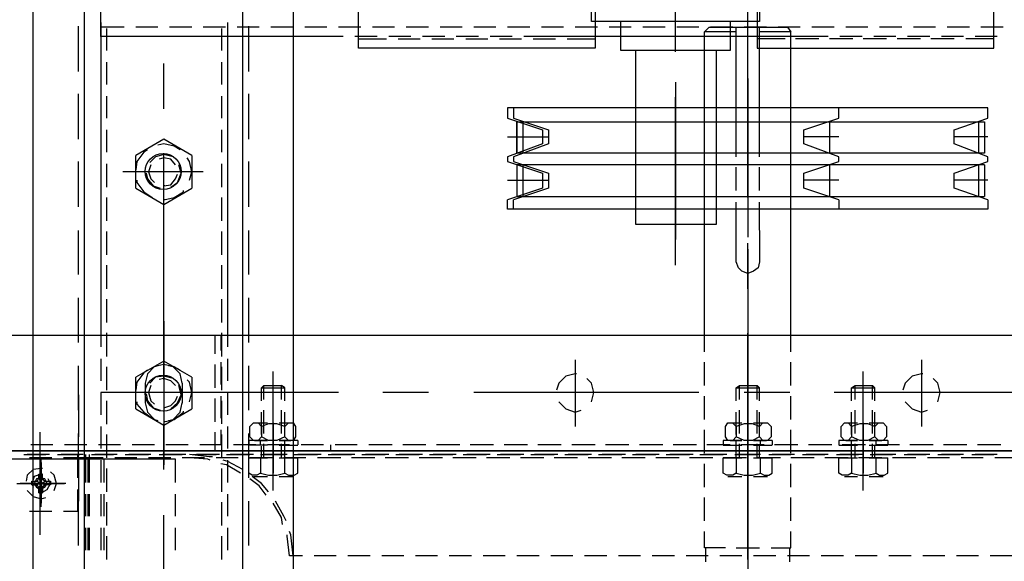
# Model space of a CAD drawing. Header units: millimetres. Extents: x -1469 to 52323, y -1368 to 13830.
# Tile 56 of 85: x 15043 to 15306, y 7858 to 8003. Entities that reach past the tile are written whole.
import ezdxf

# ---------------------------------------------------------------- set-up
doc = ezdxf.new("R2010")
doc.units = ezdxf.units.MM
doc.layers.add('A-CEILING-01', color=7, linetype='Continuous', lineweight=5, true_color=0xd56ca8)
doc.layers.add('A-CEILING-05', color=7, linetype='Continuous', lineweight=5, true_color=0x139b48)
doc.layers.add('ACMV-EQP-CHW', color=30, linetype='Continuous', true_color=0xff7f00)
doc.layers.add('RCP LAYOUT', color=9, linetype='Continuous', true_color=0x808080)

# ---------------------------------------------------------------- blocks, each defined once
blk = doc.blocks.new('A$C256bf26b')
at = {"layer": 'A-CEILING-01', "true_color": 0x808080}
h = blk.add_hatch(dxfattribs=at)
h.set_pattern_fill('ANSI37', color=8, scale=2000)
h.set_pattern_definition([(45, (0, 0), (-176.7767, 176.7767), []), (135, (0, 0), (-176.7767, -176.7767), [])])
edge = h.paths.add_edge_path()
edge.add_line((17350, 13380), (12020, 13380))
edge.add_line((12020, 13380), (12020, 13280))
edge.add_line((12020, 13280), (11820, 13280))
edge.add_line((11820, 13280), (11820, 13380))
edge.add_line((11820, 13380), (6090, 13380))
edge.add_line((6090, 13380), (6090, 13280))
edge.add_line((6090, 13280), (5890, 13280))
edge.add_line((5890, 13280), (5890, 13380))
edge.add_line((5890, 13380), (350, 13380))
edge.add_line((350, 13380), (200, 13380))
edge.add_line((200, 13380), (200, 4520))
edge.add_line((200, 4520), (650, 4520))
edge.add_line((650, 4520), (650, 4220))
edge.add_line((650, 4220), (200, 4220))
edge.add_line((200, 4220), (200, 3270))
edge.add_line((200, 3270), (3945, 3270))
edge.add_line((3945, 3270), (3945, 3920))
edge.add_line((3945, 3920), (6135, 3920))
edge.add_line((6135, 3920), (6135, 3270))
edge.add_line((6135, 3270), (9805, 3270))
edge.add_line((9805, 3270), (9805, 3070))
edge.add_line((9805, 3070), (10125.7, 3070))
edge.add_line((10125.7, 3070), (10125.7, 3423))
edge.add_line((10125.7, 3423), (11242.06, 4539.36))
edge.add_line((11242.06, 4539.36), (10770.13, 5011.3))
edge.add_line((10770.13, 5011.3), (11904.42, 6145.58))
edge.add_line((11904.42, 6145.58), (14298.83, 8540))
edge.add_line((14298.83, 8540), (14450, 8540))
edge.add_line((14450, 8540), (14450, 9620))
edge.add_line((14450, 9620), (14450, 12330))
edge.add_arc((15200, 12330), 750, 90, 180, ccw=False)
edge.add_line((15200, 13080), (17350, 13080))
edge.add_line((17350, 13080), (17350, 13380))
h.paths.add_polyline_path([(5890.13, 11294.23), (6090.12, 11294.23), (6090.12, 11094.22), (5890.13, 11094.22)], flags=16)
h.paths.add_polyline_path([(5890.13, 9330), (6090.12, 9330), (6090.12, 9129.99), (5890.13, 9129.99)], flags=16)
h.paths.add_polyline_path([(5890, 8418.41), (6090, 8418.41), (6090, 8218.41), (5890, 8218.41)], flags=16)
h.paths.add_polyline_path([(5890, 6030), (6090, 6030), (6090, 5829.99), (5890, 5829.99)], flags=16)
h.paths.add_polyline_path([(11820, 8418.41), (12020, 8418.41), (12020, 8218.41), (11820, 8218.41)], flags=16)
h.paths.add_polyline_path([(11820, 9330), (12020, 9330), (12020, 9129.99), (11820, 9129.99)], flags=16)
h.paths.add_polyline_path([(11820.13, 11294.23), (12020.12, 11294.23), (12020.12, 11094.22), (11820.13, 11094.22)], flags=16)
at = {"layer": 'A-CEILING-05', "true_color": 0x808080}
h = blk.add_hatch(dxfattribs=at)
h.set_pattern_fill('_USER', color=8, scale=600, double=1, pattern_type=0)
h.set_pattern_definition([(0, (17230, 9520), (0, 600), []), (90, (17230, 9520), (-600, 4e-14), [])])
h.paths.add_polyline_path([(15490.92, 3520), (14590, 3520), (14590, 9520), (17230, 9520), (17230, 3520), (16390.92, 3520)])
blk = doc.blocks.new('AHU-5 TR-CARRIER')
at = {"layer": 'ACMV-EQP-CHW'}
for points in [[(507.35, 519.81), (507.35, 84.51)], [(538.23, 519.81), (538.23, 84.51)], [(538.23, 82.02), (538.23, 519.5)], [(522.64, 366.4), (522.64, 305.9)], [(540.09, 354.86), (540.09, 348.93)], [(566.29, 353.61), (566.29, 347.69)], [(425.02, 351.12), (425.02, 345.19)], [(536.65, 350.49), (536.65, 344.26)], [(241.98, 285.32), (430.64, 285.32), (430.64, 348.62), (241.98, 348.62)], [(427.52, 349.56), (427.52, 343.64)], [(428.14, 348.62), (428.14, 341.14)], [(539.16, 349.56), (539.16, 343.64)], [(539.16, 342.7), (539.16, 348.62)], [(471.18, 347.06), (468.05, 338.02), (464, 338.02), (460.89, 347.06), (459.65, 347.06), (456.21, 338.02), (452.47, 338.02), (449.35, 347.06), (446.55, 347.06), (446.55, 218.59), (449.35, 218.59), (452.47, 227.94), (456.21, 227.94), (459.65, 218.59), (460.89, 218.59), (464, 227.94), (468.05, 227.94), (471.18, 218.59)], [(458.7, 346.13), (458.7, 221.08), (450.29, 221.08), (450.29, 346.13)], [(450.29, 346.13), (458.7, 346.13)], [(454.33, 347.06), (454.33, 338.02)], [(461.82, 346.13), (461.82, 221.08), (470.24, 221.08), (470.24, 346.13)], [(461.82, 346.13), (470.24, 346.13)], [(465.88, 347.06), (465.88, 338.02)], [(473.67, 347.06), (473.67, 218.59), (471.18, 218.59)], [(471.18, 347.06), (473.67, 347.06)], [(540.09, 345.81), (540.09, 339.89)], [(450.29, 344.57), (458.7, 344.57)], [(461.82, 344.57), (470.24, 344.57)], [(566.29, 344.57), (566.29, 338.65)], [(425.02, 342.08), (425.02, 336.15)], [(427.52, 340.51), (427.52, 334.59)], [(536.65, 341.45), (536.65, 335.21)], [(539.16, 340.51), (539.16, 334.59)], [(428.14, 338.02), (428.14, 331.78)], [(539.16, 333.66), (539.16, 339.58)], [(540.09, 336.78), (540.09, 330.85)], [(566.29, 335.53), (566.29, 329.61)], [(425.02, 333.03), (425.02, 327.11)], [(525.12, 333.66), (522.64, 334.28), (520.14, 333.66), (518.89, 332.4)], [(536.65, 332.41), (536.65, 326.17)], [(427.52, 331.47), (427.52, 325.55)], [(513.89, 329.29), (531.67, 329.29)], [(517.64, 329.6), (517.64, 329.29), (518.27, 326.79), (520.14, 324.92), (521.99, 324.3)], [(525.12, 324.92), (526.99, 326.79), (527.92, 329.29), (527.31, 330.85)], [(539.16, 331.47), (539.16, 325.55)], [(539.16, 324.61), (539.16, 330.53)], [(428.14, 328.98), (428.14, 322.74)], [(540.09, 327.73), (540.09, 321.49)], [(425.02, 323.99), (425.02, 318.06)], [(566.29, 326.48), (566.29, 320.56)], [(427.52, 322.43), (427.52, 316.5)], [(536.65, 323.37), (536.65, 317.13)], [(539.16, 322.43), (539.16, 316.5)], [(539.16, 315.57), (539.16, 321.49)], [(428.14, 319.93), (428.14, 313.7)], [(531.67, 316.82), (530.73, 317.76), (530.73, 319), (531.67, 319.94)], [(530.73, 315.26), (530.73, 318.69)], [(531.67, 319.94), (534.47, 319.94)], [(534.47, 319.93), (535.42, 319), (535.42, 317.76), (534.47, 316.82), (535.42, 314.94), (535.42, 312.76), (534.47, 310.58), (535.42, 309.64), (535.42, 308.71), (534.47, 307.77), (531.68, 307.77)], [(535.42, 320.25), (535.42, 315.26)], [(535.42, 320.25), (536.65, 320.25)], [(535.42, 315.26), (535.42, 318.69)], [(536.66, 315.26), (536.66, 320.25)], [(540.09, 315.26), (540.09, 320.25)], [(544.15, 320.25), (540.09, 320.25)], [(540.09, 318.69), (540.09, 312.46)], [(544.15, 317.13), (544.76, 318.07), (544.76, 319.31), (544.15, 320.25)], [(545.08, 315.26), (545.08, 319)], [(521.38, 310.58), (521.38, 316.82), (520.75, 316.19)], [(524.49, 316.19), (520.75, 316.19)], [(521.38, 310.58), (520.76, 311.52), (520.76, 316.19)], [(524.81, 316.82), (521.38, 316.82)], [(533.54, 316.19), (527.31, 316.19)], [(533.86, 316.82), (527.92, 316.82)], [(534.47, 316.82), (531.67, 316.82), (531.04, 314.94), (531.04, 312.76), (531.67, 310.58), (534.47, 310.58)], [(536.65, 317.13), (535.42, 317.13)], [(540.09, 316.19), (536.35, 316.19)], [(540.09, 316.82), (536.97, 316.82)], [(544.15, 310.58), (544.76, 312.76), (544.76, 314.94), (544.15, 317.13), (540.09, 317.13)], [(566.29, 317.44), (566.29, 311.51)], [(425.02, 314.94), (425.02, 309.02)], [(427.52, 313.39), (427.52, 307.46)], [(548.82, 313.7), (517.02, 313.7)], [(530.73, 313.7), (544.15, 313.7)], [(540.4, 313.7), (531.67, 313.7)], [(536.65, 314.32), (536.65, 308.08)], [(539.16, 313.39), (539.16, 307.46)], [(428.14, 310.89), (428.14, 304.65)], [(524.49, 311.52), (520.75, 311.52)], [(533.54, 311.52), (527.31, 311.52)], [(530.73, 309.02), (530.73, 312.14)], [(535.42, 312.14), (535.42, 307.15)], [(535.42, 309.02), (535.42, 312.14)], [(540.09, 311.52), (536.35, 311.52)], [(536.66, 307.15), (536.66, 312.14)], [(539.16, 306.53), (539.16, 312.46)], [(540.09, 307.15), (540.09, 312.14)], [(545.08, 308.71), (545.08, 312.14)], [(524.81, 310.58), (521.38, 310.58)], [(533.86, 310.58), (527.92, 310.58)], [(531.67, 307.78), (530.73, 308.71), (530.73, 309.64), (531.67, 310.58)], [(536.65, 310.58), (535.42, 310.58)], [(540.09, 310.58), (536.97, 310.58)], [(540.09, 310.58), (544.15, 310.58), (544.76, 309.64), (544.76, 308.08), (544.15, 307.15), (540.09, 307.15)], [(540.09, 309.64), (540.09, 303.41)], [(566.29, 308.39), (566.29, 302.48)], [(425.02, 305.9), (425.02, 299.98)], [(471.18, 307.15), (468.05, 297.79), (464, 297.79), (460.89, 307.15), (459.65, 307.15), (456.21, 297.79), (452.47, 297.79), (449.35, 307.15), (446.55, 307.15), (446.55, 220.15), (449.35, 220.15), (452.47, 229.51), (456.21, 229.51), (459.65, 220.15), (460.89, 220.15), (464, 229.51), (468.05, 229.51), (471.18, 220.15)], [(454.34, 307.15), (454.34, 297.79)], [(465.87, 307.15), (465.87, 297.79)], [(473.67, 307.15), (473.67, 220.15), (471.18, 220.15)], [(471.18, 307.15), (473.67, 307.15)], [(535.42, 307.15), (536.65, 307.15)], [(427.52, 304.35), (427.52, 296.86)], [(450.29, 304.66), (458.7, 304.66)], [(461.82, 304.66), (470.24, 304.66)], [(536.65, 305.27), (536.65, 299.04)], [(539.16, 304.35), (539.16, 298.42)], [(539.16, 297.48), (539.16, 303.41)], [(428.14, 301.85), (428.14, 295.62)], [(540.09, 300.6), (540.09, 294.36)], [(566.29, 299.36), (566.29, 293.43)], [(425.02, 296.86), (425.02, 290.93)], [(427.52, 296.86), (427.52, 230.44)], [(536.65, 296.23), (536.65, 290)], [(539.16, 295.3), (539.16, 289.38)], [(425.02, 293.43), (426.28, 294.36), (426.28, 285.95)], [(425.02, 272.53), (425.02, 293.43)], [(479.29, 294.36), (452.15, 294.36), (426.28, 294.36)], [(428.14, 292.81), (428.14, 285.31)], [(507.35, 294.36), (479.28, 294.36)], [(511.72, 294.36), (507.35, 294.36)], [(520.76, 294.36), (514.52, 294.36)], [(522.64, 294.06), (522.64, 281.89)], [(529.8, 294.36), (523.57, 294.36)], [(538.84, 294.36), (532.61, 294.36)], [(539.16, 288.44), (539.16, 294.36)], [(547.89, 294.36), (541.65, 294.36)], [(556.93, 294.36), (550.69, 294.36)], [(564.41, 294.06), (564.11, 294.06), (564.11, 294.36), (559.74, 294.36)], [(564.11, 289.06), (564.11, 294.36)], [(567.84, 294.06), (564.41, 294.06)], [(540.09, 291.56), (540.09, 285.31)], [(566.29, 290.31), (566.29, 284.39)], [(425.02, 287.82), (425.02, 281.89)], [(531.67, 285.95), (530.73, 286.89), (530.73, 288.13), (531.67, 289.06)], [(530.73, 284.39), (530.73, 287.81)], [(531.67, 289.06), (534.47, 289.06)], [(534.47, 289.06), (535.42, 288.13), (535.42, 286.88), (534.47, 285.95), (535.42, 284.08), (535.42, 281.89), (534.47, 279.7), (535.42, 278.78), (535.42, 277.53), (534.47, 276.9), (531.68, 276.9)], [(535.42, 289.38), (535.42, 284.39)], [(535.42, 289.38), (536.65, 289.38)], [(535.42, 284.39), (535.42, 287.81)], [(536.65, 287.19), (536.65, 280.96)], [(536.66, 284.39), (536.66, 289.38)], [(540.09, 284.39), (540.09, 289.38)], [(544.15, 289.38), (540.09, 289.38)], [(544.15, 286.26), (544.76, 287.19), (544.76, 288.44), (544.15, 289.38)], [(545.08, 284.39), (545.08, 288.13)], [(417.23, 285.95), (423.47, 285.95), (423.47, 241.04), (417.23, 241.04)], [(452.15, 285.95), (425.02, 285.95)], [(459.65, 285.95), (452.16, 285.95)], [(468.68, 285.95), (462.45, 285.95)], [(479.28, 285.95), (471.8, 285.95)], [(479.29, 285.95), (487.7, 285.95), (489.27, 285.64), (490.2, 284.38), (490.82, 282.83), (490.2, 281.27), (489.27, 280.34), (487.7, 279.71), (479.29, 279.71)], [(521.38, 279.71), (521.38, 285.95), (520.75, 285.32)], [(524.49, 285.32), (520.75, 285.32)], [(521.38, 279.71), (520.76, 280.64), (520.76, 285.32)], [(524.81, 285.95), (521.38, 285.95)], [(533.54, 285.32), (527.31, 285.32)], [(533.86, 285.95), (527.92, 285.95)], [(534.47, 285.95), (531.67, 285.95), (531.04, 284.08), (531.04, 281.89), (531.67, 279.71), (534.47, 279.71)], [(536.65, 286.26), (535.42, 286.26)], [(540.09, 285.32), (536.35, 285.32)], [(540.09, 285.95), (536.97, 285.95)], [(539.16, 286.25), (539.16, 280.02)], [(539.16, 279.4), (539.16, 285.32)], [(544.15, 279.71), (544.76, 281.89), (544.76, 284.08), (544.15, 286.26), (540.09, 286.26)], [(564.11, 279.71), (564.11, 285.95)], [(470.55, 282.83), (415.67, 282.83)], [(438.74, 282.83), (481.15, 282.83)], [(494.88, 282.83), (482.71, 282.83)], [(484.28, 282.83), (561.29, 282.83)], [(567.21, 282.83), (506.73, 282.83)], [(548.82, 282.83), (517.02, 282.83)], [(520.75, 282.83), (573.14, 282.83)], [(526.68, 282.83), (557.24, 282.83)], [(540.4, 282.83), (531.67, 282.83)], [(540.09, 282.52), (540.09, 276.28)], [(426.28, 279.71), (426.28, 271.29), (425.02, 272.53)], [(452.15, 279.7), (425.02, 279.7)], [(459.65, 279.71), (452.16, 279.71)], [(468.68, 279.7), (462.45, 279.7)], [(479.29, 279.7), (471.8, 279.7)], [(524.49, 280.64), (520.75, 280.64)], [(524.81, 279.71), (521.38, 279.71)], [(533.54, 280.64), (527.31, 280.64)], [(533.86, 279.71), (527.92, 279.71)], [(530.73, 278.14), (530.73, 281.27)], [(531.67, 276.9), (530.73, 277.53), (530.73, 278.77), (531.67, 279.71)], [(535.42, 281.27), (535.42, 276.28)], [(535.42, 278.14), (535.42, 281.27)], [(536.65, 279.71), (535.42, 279.71)], [(540.09, 280.64), (536.35, 280.64)], [(536.66, 276.28), (536.66, 281.27)], [(540.09, 279.71), (536.97, 279.71)], [(540.09, 276.28), (540.09, 281.27)], [(540.09, 279.71), (544.15, 279.71), (544.76, 278.78), (544.76, 277.21), (544.15, 276.28), (540.09, 276.28)], [(545.08, 277.53), (545.08, 281.27)], [(566.29, 281.27), (566.29, 275.34)], [(423.47, 278.15), (431.26, 278.15), (431.26, 248.84), (423.47, 248.84)], [(425.02, 278.78), (425.02, 272.86)], [(536.65, 278.14), (536.65, 271.91)], [(539.16, 277.22), (539.16, 270.97)], [(564.11, 276.9), (564.11, 271.29), (559.74, 271.29)], [(431.26, 274.41), (477.72, 274.41), (477.72, 252.89)], [(535.42, 276.28), (536.65, 276.28)], [(539.16, 270.04), (539.16, 276.28)], [(479.29, 271.29), (452.15, 271.29), (426.28, 271.29)], [(507.35, 271.29), (479.28, 271.29)], [(511.72, 271.29), (507.35, 271.29)], [(520.76, 271.29), (514.52, 271.29)], [(529.8, 271.29), (523.57, 271.29)], [(538.84, 271.29), (532.61, 271.29)], [(540.09, 273.48), (540.09, 267.24)], [(547.89, 271.29), (541.65, 271.29)], [(556.93, 271.29), (550.69, 271.29)], [(564.41, 271.6), (564.11, 271.6), (564.11, 271.29)], [(567.84, 271.6), (564.41, 271.6)], [(566.29, 272.22), (566.29, 266.3)], [(425.02, 269.73), (425.02, 263.81)], [(522.64, 269.73), (522.64, 209.55)], [(536.65, 269.11), (536.65, 262.87)], [(539.16, 268.18), (539.16, 261.94)], [(539.16, 261.01), (539.16, 267.24)], [(431.57, 263.49), (419.72, 263.49)], [(439.68, 263.49), (481.78, 263.49)], [(488.64, 263.49), (443.73, 263.49)], [(540.09, 264.43), (540.09, 258.19)], [(566.29, 263.18), (566.29, 257.26)], [(425.02, 260.69), (425.02, 254.76)], [(536.65, 260.06), (536.65, 253.83)], [(539.16, 259.13), (539.16, 252.89)], [(539.16, 251.96), (539.16, 258.19)], [(477.72, 252.89), (431.26, 252.89)], [(540.09, 255.39), (540.09, 249.15)], [(566.29, 254.14), (566.29, 248.22)], [(425.02, 251.64), (425.02, 245.72)], [(536.65, 251.02), (536.65, 244.78)], [(539.16, 250.09), (539.16, 243.85)], [(539.16, 242.91), (539.16, 249.15)], [(540.09, 246.34), (540.09, 240.11)], [(566.29, 245.09), (566.29, 239.17)], [(425.02, 242.61), (425.02, 236.68)], [(241.98, 241.98), (430.64, 241.98), (430.64, 178.68), (241.98, 178.68)], [(428.14, 234.49), (428.14, 241.98)], [(525.12, 241.04), (522.64, 241.66), (520.14, 241.04), (518.89, 239.8)], [(536.65, 241.98), (536.65, 235.74)], [(539.16, 241.04), (539.16, 234.81)], [(539.16, 233.87), (539.16, 240.11)], [(525.12, 232.31), (526.99, 234.19), (527.92, 236.68), (527.31, 238.23)], [(540.09, 237.3), (540.09, 231.06)], [(513.89, 236.68), (531.67, 236.68)], [(517.64, 236.99), (517.64, 236.68), (518.27, 234.19), (520.14, 232.31), (521.99, 231.69)], [(566.29, 236.05), (566.29, 230.12)], [(425.02, 233.56), (425.02, 227.64)], [(536.65, 232.94), (536.65, 226.69)], [(539.16, 232), (539.16, 225.77)], [(427.52, 230.44), (427.52, 222.95)], [(428.14, 225.44), (428.14, 231.38)], [(454.34, 220.15), (454.34, 229.51)], [(465.87, 220.15), (465.87, 229.51)], [(539.16, 224.83), (539.16, 231.06)], [(454.33, 218.59), (454.33, 227.94)], [(465.88, 218.59), (465.88, 227.94)], [(540.09, 228.26), (540.09, 222.02)], [(566.29, 227.02), (566.29, 221.09)], [(425.02, 224.52), (425.02, 218.59)], [(536.65, 223.89), (536.65, 217.66)], [(428.14, 216.41), (428.14, 222.33)], [(450.29, 222.65), (458.7, 222.65)], [(461.82, 222.65), (470.24, 222.65)], [(539.16, 222.95), (539.16, 216.72)], [(539.16, 215.79), (539.16, 222.02)], [(427.52, 219.84), (427.52, 213.92)], [(450.29, 221.08), (458.7, 221.08)], [(461.82, 221.08), (470.24, 221.08)], [(540.09, 219.21), (540.09, 212.98)], [(566.29, 217.96), (566.29, 212.04)], [(425.02, 215.47), (425.02, 209.55)], [(536.65, 214.85), (536.65, 208.61)], [(539.16, 213.92), (539.16, 207.68)], [(427.52, 210.79), (427.52, 204.87)], [(428.14, 207.37), (428.14, 213.29)], [(539.16, 206.74), (539.16, 212.98)], [(540.09, 210.17), (540.09, 203.93)], [(566.29, 208.93), (566.29, 203)], [(425.02, 206.43), (425.02, 200.51)], [(536.65, 205.81), (536.65, 199.57)], [(428.14, 198.32), (428.14, 204.24)], [(539.16, 204.87), (539.16, 198.64)], [(539.16, 197.7), (539.16, 203.94)], [(427.52, 201.76), (427.52, 195.83)], [(540.09, 201.13), (540.09, 194.9)], [(566.29, 199.88), (566.29, 193.96)], [(425.02, 197.39), (425.02, 191.46)], [(428.14, 189.28), (428.14, 195.2)], [(522.64, 197.39), (522.64, 185.22)], [(536.65, 196.76), (536.65, 190.53)], [(539.16, 195.83), (539.16, 189.59)], [(539.16, 188.65), (539.16, 194.9)], [(427.52, 192.71), (427.52, 186.78)], [(540.09, 192.09), (540.09, 185.85)], [(566.29, 190.84), (566.29, 184.91)], [(425.02, 188.35), (425.02, 182.42)], [(536.65, 187.72), (536.65, 181.48)], [(428.14, 178.68), (428.14, 186.17)], [(539.16, 186.78), (539.16, 180.55)], [(539.16, 179.61), (539.16, 185.85)], [(427.52, 183.67), (427.52, 177.74)], [(540.09, 183.04), (540.09, 176.81)], [(566.29, 181.8), (566.29, 175.87)], [(425.02, 179.3), (425.02, 173.37)], [(536.65, 178.36), (536.65, 172.44)], [(539.16, 177.74), (539.16, 171.51)], [(539.16, 170.57), (539.16, 176.81)], [(427.52, 174.62), (427.52, 109.76)], [(540.09, 174), (540.09, 167.76)], [(522.64, 173.38), (522.64, 143.13)], [(536.65, 171.19), (538.22, 171.19)], [(566.29, 172.75), (566.29, 166.82)], [(425.02, 170.26), (425.02, 164.34)], [(536.65, 169.33), (536.65, 163.4)], [(539.16, 168.7), (539.16, 162.46)], [(539.16, 161.52), (539.16, 167.76)], [(540.09, 164.65), (540.09, 158.73)], [(566.29, 163.71), (566.29, 160.28)], [(1183.23, 91.68), (17.47, 91.68), (17.47, 161.22), (1183.23, 161.22)], [(425.02, 161.21), (425.02, 155.29)], [(531.67, 159.04), (530.73, 159.97), (530.73, 161.21), (531.67, 161.84)], [(531.67, 161.84), (534.47, 161.84)], [(534.47, 161.84), (535.42, 161.21), (535.42, 159.97), (534.47, 159.04), (535.42, 156.85), (535.42, 154.67), (534.47, 152.79), (535.42, 151.86), (535.42, 150.62), (534.47, 149.68), (531.68, 149.68)], [(535.42, 162.46), (535.42, 157.47)], [(535.42, 162.46), (536.65, 162.46)], [(536.66, 157.47), (536.66, 162.46)], [(540.09, 157.47), (540.09, 162.46)], [(544.15, 162.46), (540.09, 162.46)], [(544.15, 159.04), (544.76, 159.97), (544.76, 161.52), (544.15, 162.46)], [(545.08, 157.47), (545.08, 161.21)], [(566.29, 161.21), (560.67, 160.59), (559.73, 160.28)], [(521.38, 152.8), (521.38, 159.04), (520.75, 158.1)], [(524.49, 158.09), (520.75, 158.09)], [(521.38, 152.8), (520.76, 153.42), (520.76, 158.1)], [(524.81, 159.04), (521.38, 159.04)], [(533.54, 158.09), (527.31, 158.09)], [(533.86, 159.04), (527.92, 159.04)], [(530.73, 157.47), (530.73, 160.59)], [(534.47, 159.04), (531.67, 159.04), (531.04, 156.85), (531.04, 154.67), (531.67, 152.8), (534.47, 152.8)], [(535.42, 157.47), (535.42, 160.59)], [(536.65, 159.03), (535.42, 159.03)], [(540.09, 158.09), (536.35, 158.09)], [(536.65, 160.28), (536.65, 154.36)], [(540.09, 159.04), (536.97, 159.04)], [(539.16, 159.66), (539.16, 153.42)], [(539.16, 152.49), (539.16, 158.72)], [(544.15, 152.48), (544.76, 154.67), (544.76, 156.85), (544.15, 159.04), (540.09, 159.04)], [(556.93, 159.34), (555.68, 158.72), (551.62, 156.54)], [(557.87, 158.41), (555.99, 158.1), (552.24, 155.91)], [(566.29, 160.28), (560.99, 159.66), (560.67, 159.66)], [(548.82, 155.91), (517.02, 155.91)], [(530.73, 155.91), (544.15, 155.91)], [(540.4, 155.91), (531.67, 155.91)], [(540.09, 155.6), (540.09, 149.68)], [(524.49, 153.42), (520.75, 153.42)], [(524.81, 152.8), (521.38, 152.8)], [(533.54, 153.42), (527.31, 153.42)], [(533.86, 152.8), (527.92, 152.8)], [(530.73, 150.92), (530.73, 154.36)], [(531.67, 149.68), (530.73, 150.62), (530.73, 151.86), (531.67, 152.79)], [(535.42, 154.36), (535.42, 149.37)], [(535.42, 150.92), (535.42, 154.36)], [(540.09, 153.42), (536.35, 153.42)], [(536.65, 149.36), (536.65, 154.36)], [(540.09, 152.8), (536.97, 152.8)], [(540.09, 149.36), (540.09, 154.36)], [(549.13, 154.67), (546.94, 152.8), (545.08, 150.3)], [(545.08, 150.62), (545.08, 154.36)], [(550.07, 154.04), (547.58, 152.17), (545.71, 149.68)], [(425.02, 152.17), (425.02, 146.25)], [(536.65, 152.48), (535.42, 152.48)], [(536.65, 151.24), (536.65, 145.31)], [(539.16, 150.62), (539.16, 144.37)], [(540.09, 152.48), (544.15, 152.48), (544.76, 151.55), (544.76, 150.3), (544.15, 149.37), (540.09, 149.37)], [(1154.22, 147.81), (46.16, 147.81)], [(436.87, 149.37), (424.72, 149.37)], [(454.97, 149.37), (442.8, 149.37)], [(473.05, 149.37), (460.89, 149.37)], [(491.13, 149.37), (479.29, 149.37)], [(509.22, 149.37), (497.37, 149.37)], [(527.31, 149.37), (515.46, 149.37)], [(545.39, 149.37), (533.54, 149.37)], [(535.42, 149.36), (536.65, 149.36)], [(539.16, 143.44), (539.16, 149.68)], [(543.21, 147.81), (541.02, 143.75), (540.71, 142.5)], [(563.48, 149.37), (551.63, 149.37)], [(540.09, 146.56), (540.09, 140.64)], [(544.15, 147.18), (541.96, 143.44), (541.65, 141.89)], [(427.52, 143.75), (423.78, 143.75)], [(425.02, 143.12), (425.02, 137.2)], [(510.46, 143.75), (427.52, 143.75)], [(519.51, 143.75), (513.59, 143.75)], [(528.55, 143.75), (522.64, 143.75)], [(522.64, 143.13), (522.64, 109.76)], [(537.6, 143.75), (531.67, 143.75)], [(546.65, 143.75), (540.71, 143.75)], [(555.68, 143.75), (549.76, 143.75)], [(564.72, 143.75), (558.8, 143.75)], [(431.26, 142.2), (425.34, 142.2)], [(440.3, 142.2), (434.38, 142.2)], [(449.35, 142.2), (443.42, 142.2)], [(458.39, 142.2), (452.47, 142.2)], [(467.75, 142.2), (461.51, 142.2)], [(476.79, 142.2), (470.55, 142.2)], [(485.84, 142.2), (479.6, 142.2)], [(494.88, 142.2), (488.64, 142.2)], [(503.92, 142.2), (497.69, 142.2)], [(512.96, 142.2), (506.72, 142.2)], [(507.35, 141.89), (511.41, 141.89)], [(507.35, 140.32), (512.33, 140.32)], [(514.52, 141.89), (520.45, 141.89)], [(515.15, 140.32), (521.38, 140.32)], [(521.99, 142.2), (515.77, 142.2)], [(523.57, 141.89), (529.49, 141.89)], [(524.19, 140.32), (530.42, 140.32)], [(531.04, 142.2), (524.81, 142.2)], [(532.61, 141.89), (536.65, 141.89)], [(533.23, 140.32), (538.22, 140.32)], [(540.09, 142.2), (533.86, 142.2)], [(536.65, 142.19), (536.65, 136.27)], [(539.16, 141.57), (539.16, 135.34)], [(539.16, 134.39), (539.16, 140.64)], [(539.78, 139.7), (539.78, 138.77), (539.16, 133.47)], [(549.14, 142.2), (542.89, 142.2)], [(558.18, 142.2), (551.94, 142.2)], [(567.21, 142.2), (560.99, 142.2)], [(463.69, 137.2), (463.69, 115.69)], [(522.64, 137.2), (522.64, 115.69)], [(540.71, 139.08), (540.4, 138.45), (540.09, 133.47)], [(540.09, 137.52), (540.09, 131.59)], [(425.02, 134.09), (425.02, 128.16)], [(459.33, 134.09), (454.97, 126.6), (459.33, 119.12)], [(459.33, 134.09), (468.06, 134.09)], [(465.87, 133.47), (463.69, 134.09), (460.89, 133.47), (459.95, 132.84)], [(468.05, 119.12), (472.42, 126.6), (468.05, 134.09)], [(471.18, 126.91), (471.18, 126.6), (470.55, 129.41), (468.99, 131.9), (468.68, 131.9)], [(518.57, 134.09), (514.22, 126.6), (518.57, 119.12)], [(518.57, 134.09), (526.99, 134.09)], [(525.12, 133.47), (522.64, 134.09), (519.82, 133.47), (519.2, 132.84)], [(527, 119.12), (531.36, 126.6), (527, 134.09)], [(530.42, 126.91), (530.42, 126.6), (529.8, 129.41), (527.92, 131.9), (527.62, 131.9)], [(536.65, 133.15), (536.65, 127.22)], [(539.16, 132.52), (539.16, 126.29)], [(457.77, 130.97), (456.83, 129.41), (456.21, 126.6), (456.52, 125.04)], [(459.65, 129.1), (459.02, 126.6), (459.65, 124.42), (461.2, 122.87)], [(461.82, 129.72), (460.26, 128.48), (459.95, 126.6), (460.26, 125.36)], [(467.75, 128.48), (466.5, 130.34), (464, 131.28), (461.82, 130.66)], [(467.44, 126.91), (467.44, 126.6), (467.12, 128.48), (465.57, 129.72), (464.32, 130.34)], [(516.7, 130.97), (515.77, 129.41), (515.15, 126.6), (515.46, 125.04)], [(520.14, 131.59), (517.64, 130.97), (515.77, 129.1), (515.46, 127.85)], [(518.89, 129.1), (518.27, 126.6), (518.57, 124.42), (520.14, 122.87)], [(520.76, 129.72), (519.51, 128.48), (518.89, 126.6), (519.19, 125.36)], [(520.14, 131.59), (525.44, 131.59)], [(527, 128.48), (525.43, 130.34), (523.25, 131.28), (520.75, 130.66)], [(526.68, 126.91), (526.68, 126.6), (526.06, 128.48), (524.81, 129.72), (523.57, 130.34)], [(530.12, 127.85), (529.8, 129.1), (527.92, 130.97), (525.43, 131.59)], [(539.16, 125.36), (539.16, 131.59)], [(546.65, 129.72), (540.4, 129.72)], [(540.4, 129.72), (540.4, 82.02), (899.94, 82.02), (899.94, 129.72)], [(555.68, 129.72), (549.76, 129.72)], [(564.72, 129.72), (558.8, 129.72)], [(446.85, 126.6), (434.7, 126.6)], [(519.19, 126.6), (458.7, 126.6)], [(503.6, 126.6), (541.96, 126.6)], [(543.21, 126.6), (531.04, 126.6)], [(540.09, 128.48), (540.09, 122.55)], [(615.56, 126.6), (555.37, 126.6)], [(425.02, 125.05), (425.02, 119.12)], [(461.82, 123.17), (463.69, 122.55), (465.57, 123.17), (466.5, 124.11)], [(464.01, 121.93), (465.57, 122.24), (467.44, 123.8), (468.05, 125.67)], [(515.46, 125.05), (515.77, 124.1), (517.64, 122.24), (520.14, 121.61)], [(520.76, 123.17), (522.64, 122.55), (524.81, 123.17), (525.75, 124.11)], [(522.94, 121.93), (524.81, 122.24), (526.68, 123.8), (527.31, 125.67)], [(525.43, 121.61), (527.92, 122.24), (529.8, 124.11), (530.12, 125.04)], [(536.65, 124.11), (536.65, 118.19)], [(457.77, 122.24), (458.39, 121.3), (460.89, 119.43), (463.08, 119.12)], [(465.87, 119.43), (466.5, 119.43), (469, 121.3), (470.55, 123.49)], [(516.7, 122.24), (517.33, 121.3), (519.82, 119.43), (522, 119.12)], [(520.14, 121.61), (525.44, 121.61)], [(525.12, 119.43), (525.75, 119.43), (527.92, 121.3), (529.49, 123.49)], [(539.16, 123.18), (539.16, 117.25)], [(539.16, 116.31), (539.16, 122.55)], [(459.33, 119.11), (468.06, 119.11)], [(518.57, 119.11), (526.99, 119.11)], [(540.09, 119.43), (540.09, 113.5)], [(425.02, 116), (425.02, 109.76)], [(536.65, 115.07), (536.65, 109.15)], [(539.16, 114.13), (539.16, 108.21)], [(425.34, 111.32), (431.26, 111.32)], [(434.38, 111.32), (440.31, 111.32)], [(443.42, 111.32), (449.35, 111.32)], [(452.47, 111.32), (458.39, 111.32)], [(461.51, 111.32), (467.75, 111.32)], [(470.55, 111.32), (476.79, 111.32)], [(479.6, 111.32), (485.84, 111.32)], [(488.64, 111.32), (494.88, 111.32)], [(497.68, 111.32), (503.92, 111.32)], [(506.72, 111.32), (512.96, 111.32)], [(515.77, 111.32), (521.99, 111.32)], [(524.81, 111.32), (531.05, 111.32)], [(533.86, 111.32), (540.1, 111.32)], [(539.16, 107.27), (539.16, 113.19)], [(546.65, 110.7), (540.4, 110.7)], [(542.89, 111.32), (549.13, 111.32)], [(555.68, 110.7), (549.76, 110.7)], [(551.94, 111.32), (558.18, 111.32)], [(564.72, 110.7), (558.8, 110.7)], [(560.99, 111.32), (567.21, 111.32)], [(427.52, 109.77), (245.11, 109.77)], [(423.78, 109.76), (507.35, 109.76)], [(507.35, 109.76), (510.46, 109.76)], [(513.59, 109.76), (519.51, 109.76)], [(522.64, 109.76), (528.55, 109.76)], [(531.67, 109.76), (537.59, 109.76)], [(540.09, 110.39), (540.09, 103.53)], [(540.71, 109.76), (546.64, 109.76)], [(549.76, 109.76), (555.68, 109.76)], [(558.8, 109.76), (564.72, 109.76)], [(1154.22, 105.4), (46.16, 105.4)], [(536.65, 106.02), (536.65, 100.1)], [(539.16, 106.65), (546.64, 106.65)], [(539.16, 105.71), (546.64, 105.71)], [(540.4, 106.34), (546.65, 106.34)], [(540.4, 105.4), (546.65, 105.4)], [(549.76, 106.65), (555.68, 106.65)], [(549.76, 106.34), (555.68, 106.34)], [(549.76, 105.71), (555.68, 105.71)], [(549.76, 105.4), (555.68, 105.4)], [(558.8, 106.65), (564.72, 106.65)], [(558.8, 106.34), (564.72, 106.34)], [(558.8, 105.71), (564.72, 105.71)], [(558.8, 105.4), (564.72, 105.4)], [(436.87, 103.84), (424.72, 103.84)], [(454.97, 103.84), (442.8, 103.84)], [(473.05, 103.84), (460.89, 103.84)], [(491.13, 103.84), (479.29, 103.84)], [(509.22, 103.84), (497.37, 103.84)], [(527.31, 103.84), (515.46, 103.84)], [(523.25, 103.84), (534.47, 103.84)], [(545.39, 103.84), (533.54, 103.84)], [(539.16, 105.09), (539.16, 99.17)], [(539.16, 98.23), (539.16, 104.15)], [(539.16, 103.52), (545.39, 103.52)], [(540.1, 103.52), (540.1, 99.79)], [(540.4, 103.84), (551.63, 103.84)], [(548.51, 103.52), (554.43, 103.52)], [(563.48, 103.84), (551.63, 103.84)], [(554.44, 103.52), (554.44, 99.79)], [(546.94, 100.41), (546.94, 88.57)], [(546.94, 87.31), (546.94, 100.1)], [(548.82, 97.3), (546.95, 97.91), (544.76, 97.3), (543.84, 96.36)], [(546.94, 99.17), (546.94, 88.25)], [(536.65, 96.98), (536.65, 91.05)], [(539.16, 96.04), (539.16, 90.12)], [(539.16, 89.19), (539.16, 95.11)], [(540.1, 96.67), (540.1, 90.75)], [(546.32, 95.12), (546.94, 93.86), (545.39, 94.18), (546.02, 94.49), (546.32, 95.12), (546.32, 96.36)], [(549.45, 93.86), (548.51, 95.42), (546.94, 96.36), (545.7, 95.73)], [(546.32, 96.36), (547.26, 96.36), (547.26, 95.12), (547.58, 94.49), (548.19, 94.18), (549.45, 94.18)], [(548.19, 94.17), (546.94, 93.86), (547.26, 95.12)], [(548.82, 90.12), (550.39, 91.68), (551.01, 93.86), (550.68, 95.12)], [(554.44, 96.67), (554.44, 90.75)], [(560.67, 93.55), (533.23, 93.55)], [(553.18, 93.86), (540.4, 93.86)], [(541.34, 93.86), (552.24, 93.86)], [(542.89, 94.18), (542.89, 93.86), (543.2, 91.68), (544.76, 90.12), (546.32, 89.81)], [(544.46, 94.18), (544.46, 93.86), (545.08, 91.99), (546.94, 91.36), (547.89, 91.68)], [(545.39, 94.18), (544.46, 94.18)], [(545.39, 93.24), (544.46, 93.24)], [(544.47, 93.24), (544.47, 94.18)], [(545.39, 93.24), (546.94, 93.86), (547.26, 92.61)], [(547.26, 91.37), (546.32, 91.37), (546.32, 92.62), (546.02, 92.92), (545.39, 93.25)], [(547.26, 92.61), (547.58, 92.92), (548.19, 93.24), (546.94, 93.86), (546.32, 92.61)], [(547.26, 91.36), (547.26, 92.61)], [(549.45, 93.24), (548.19, 93.24)], [(549.45, 93.24), (549.45, 94.18)]]:
    blk.add_lwpolyline(points, dxfattribs=at)
blk.add_lwpolyline([(546.94, 91.99), (547.89, 92.62), (548.51, 93.55), (547.89, 94.8), (546.94, 95.42), (545.7, 94.8), (545.39, 93.55), (545.7, 92.62)], close=True, dxfattribs=at)
for centre in [(463.55, 126.45), (522.8, 126.45)]:
    blk.add_circle(centre, 4.82, dxfattribs=at)

msp = doc.modelspace()

# ---------------------------------------------------------------- block references
at = {"layer": 'ACMV-EQP-CHW', "rotation": 270}
msp.add_blockref('AHU-5 TR-CARRIER', (14954.91, 8425.95), dxfattribs=at)
at = {"layer": 'RCP LAYOUT'}
msp.add_blockref('A$C256bf26b', (0, 0), dxfattribs=at)

doc.saveas('drawing.dxf')
